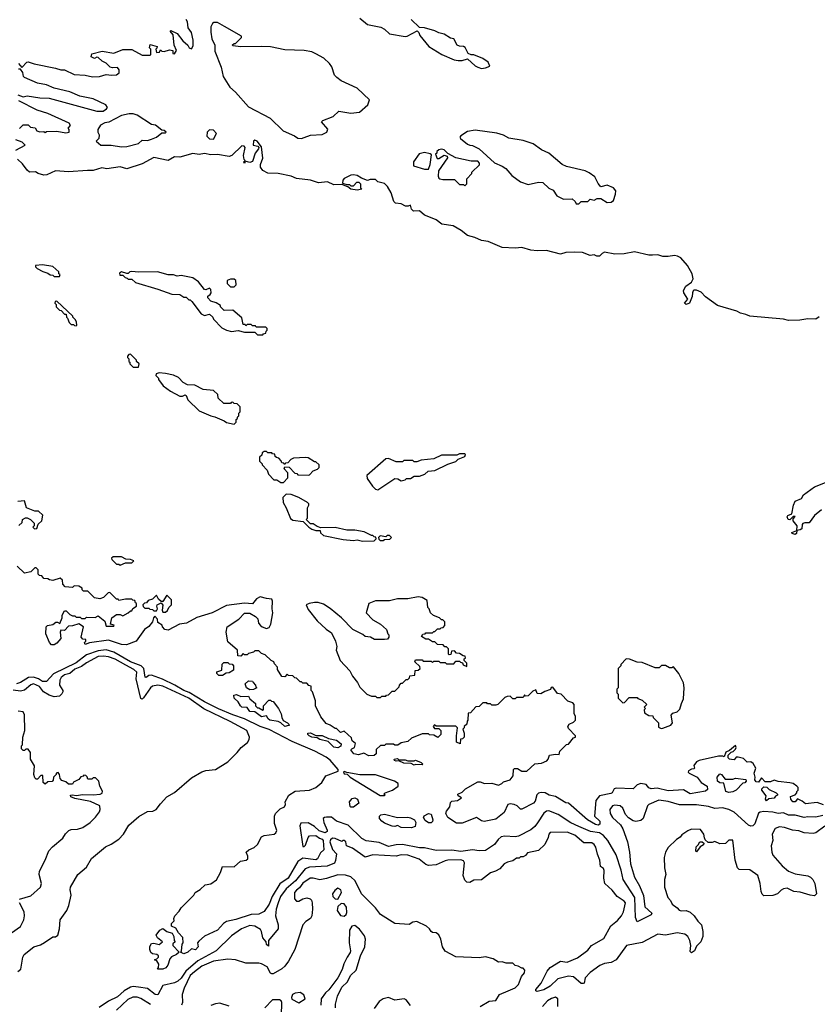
# Model space of a CAD drawing. Extents: x 2348354 to 2479840, y 460476 to 613653.
# Tile 62 of 256: x 2355249 to 2361407, y 532632 to 540233. Entities that reach past the tile are written whole.
import ezdxf

# ---------------------------------------------------------------- set-up
doc = ezdxf.new("R2010")
doc.units = 0

msp = doc.modelspace()

# ---------------------------------------------------------------- linework, layer by layer
at = {"layer": '0CON05XD'}
for points in [[(2355525, 539858), (2355565, 539845.8), (2355595, 539845.7), (2355668.3, 539808.3), (2355755, 539804.2), (2355811.2, 539791.2), (2355865, 539794.2), (2355915, 539810), (2355956.4, 539803.6), (2355995, 539807.5), (2356017.5, 539822.5), (2356016.4, 539846.4), (2356005, 539862.5), (2355965, 539860), (2355946.4, 539866.4), (2355915, 539897.5), (2355885, 539912.5), (2355855, 539940), (2355845, 539942.5), (2355825, 539933.3), (2355800, 539945), (2355805, 539970), (2355885, 539990), (2355975, 539973.3), (2356045, 540002.5), (2356115, 540002.5), (2356195, 539960), (2356255, 539960), (2356260, 539965), (2356260, 540005), (2356250, 540015), (2356255, 540040), (2356310, 540025), (2356308.3, 540011.7), (2356300, 540005), (2356305, 539980), (2356328.3, 539981.7), (2356335, 540000), (2356345, 539990), (2356365, 539987.5), (2356405, 540000), (2356430, 539995), (2356431.7, 539971.7), (2356445, 539970), (2356460, 539995), (2356442.5, 540035), (2356432.5, 540115), (2356410, 540145), (2356415, 540150), (2356465, 540126.7), (2356508.3, 540068.3), (2356546.4, 540036.4), (2356557.5, 540015), (2356575, 540007.5), (2356588.3, 540031.7), (2356588, 540075), (2356575, 540132.5), (2356550.3, 540170.3), (2356544.2, 540215), (2356534.4, 540234.4)], [(2357425, 539316.7), (2357445, 539323.3), (2357495, 539340), (2357583, 539347), (2357620, 539365), (2357627, 539387), (2357580, 539445), (2357590, 539455), (2357670, 539485), (2357713.6, 539526.4), (2357805, 539510), (2357871.7, 539518.3), (2357936.7, 539575), (2357950, 539615), (2357853.3, 539705), (2357731.7, 539761.7), (2357696.1, 539786.1), (2357680, 539805), (2357657.7, 539867.7), (2357640, 539895), (2357595.8, 539935.8), (2357535, 539970), (2357505, 539983.8), (2357445, 539994), (2357295, 540000.8), (2357185, 540022), (2357115, 540026.7), (2356955, 540023.3), (2356895, 540030), (2356891.7, 540038.3), (2356905, 540050), (2356915, 540050), (2356960, 540095), (2356960, 540105), (2356830.8, 540180.8), (2356775, 540210), (2356748.3, 540211.7), (2356737, 540203), (2356723.6, 540176.4), (2356723.9, 540136.1), (2356732.5, 540085), (2356754, 540035), (2356755, 539990), (2356803.8, 539865), (2356820, 539795), (2356871.7, 539711.7), (2356915, 539672.5), (2357015, 539560), (2357183.6, 539473.6), (2357283.9, 539373.9), (2357370, 539335), (2357395, 539317.5), (2357425, 539316.7)], [(2357873.8, 540245), (2357935, 540196.7), (2358035.8, 540175.8), (2358065, 540160), (2358105, 540123.8), (2358225, 540103.3), (2358240, 540105), (2358317, 540147), (2358330, 540135), (2358339.3, 540109.3), (2358407.5, 540025), (2358507.5, 539965), (2358603.6, 539923.6), (2358635, 539917.5), (2358665, 539917.5), (2358705, 539930), (2358765, 539877.5), (2358786.4, 539866.4), (2358815, 539856.2)], [(2358815, 539856.2), (2358845, 539861.2), (2358877.5, 539875), (2358866.7, 539905), (2358825, 539933.3), (2358755, 539962.5), (2358735, 539962.5), (2358711.7, 539971.7), (2358687.7, 540017.7), (2358675, 540026.7), (2358645, 540027.5), (2358627, 540037), (2358600, 540085), (2358575, 540090), (2358525, 540120), (2358485, 540130), (2358455, 540146), (2358375, 540170), (2358335, 540172.5), (2358270, 540235)], [(2355240, 539895), (2355265, 539862.5), (2355302.5, 539905), (2355315, 539907.5), (2355360.8, 539890.8), (2355525, 539858)], [(2355235, 539652.5), (2355275, 539637.5), (2355306.4, 539643.6), (2355405, 539628.8), (2355475, 539626.2), (2355845, 539526.7), (2355893, 539527), (2355920, 539545), (2355927.5, 539555), (2355912.5, 539575), (2355815, 539622), (2355713.2, 539643.2), (2355635, 539675.8), (2355515, 539704.2), (2355455, 539730), (2355385, 539742.5), (2355285, 539787.5), (2355277.5, 539795), (2355273.3, 539825), (2355255, 539850), (2355238.3, 539851.7)], [(2355247, 539393), (2355275, 539420), (2355315, 539420), (2355331.7, 539401.7), (2355367, 539397), (2355380, 539375), (2355405, 539367.5), (2355435, 539370), (2355445, 539362.5), (2355455, 539370), (2355535, 539372.5), (2355605, 539360), (2355630, 539365), (2355630, 539385), (2355622.5, 539395), (2355640, 539415), (2355630, 539435), (2355465, 539508.8), (2355384.1, 539534.1), (2355242.5, 539605)], [(2356035, 539251.2), (2356075, 539253.8), (2356165, 539276.7), (2356195, 539302.5), (2356235, 539300), (2356265, 539310), (2356303.6, 539326.4), (2356345, 539360), (2356375, 539360), (2356380, 539365), (2356365, 539377.5), (2356345, 539380), (2356298.3, 539418.3), (2356265, 539422.5), (2356155, 539496.7), (2356125.9, 539505.9), (2356095, 539506), (2356035, 539492.5), (2355937.7, 539442.3), (2355905, 539437.5), (2355872.3, 539417.7), (2355852.5, 539385), (2355852.5, 539365), (2355862.5, 539345), (2355860, 539315), (2355840, 539295), (2355875, 539263.8), (2355955, 539264), (2356035, 539251.2)], [(2356745, 539310), (2356767.5, 539355), (2356745, 539380), (2356715, 539383.3), (2356696.7, 539365), (2356694.1, 539334.1), (2356715, 539313.3), (2356745, 539310)], [(2359565, 538810), (2359585, 538830), (2359635, 538830), (2359653, 538847), (2359685, 538840), (2359707, 538853), (2359735, 538852.5), (2359785, 538822.5), (2359815, 538823.3), (2359833.6, 538836.4), (2359850, 538885), (2359851.7, 538911.7), (2359832.5, 538935), (2359783.6, 538956.4), (2359735, 538942.5), (2359715, 538967.5), (2359688.8, 539018.8), (2359645, 539050.8), (2359615, 539065.6), (2359469.5, 539099.5), (2359437.5, 539115), (2359335, 539202.5), (2359278.2, 539228.2), (2359213.3, 539275), (2359135, 539300.8), (2359025, 539318.8), (2358985, 539341.2), (2358933.9, 539356.1), (2358765, 539380), (2358705, 539368.6), (2358655, 539336.7), (2358647.5, 539325), (2358652.5, 539315), (2358705, 539272.9), (2358725, 539263.1), (2358745, 539260.8), (2358795, 539236.2), (2358915, 539128), (2358975, 539102), (2359002.7, 539082.7), (2359049.1, 539029.1), (2359115, 538980), (2359175, 538960), (2359255, 538977.5), (2359287, 538977), (2359335, 538932.5), (2359366.4, 538916.4), (2359395, 538873.3), (2359448.3, 538848.3), (2359515, 538850), (2359538.3, 538828.3), (2359545, 538810), (2359565, 538810)], [(2355217.5, 539225), (2355290, 539265), (2355267, 539287), (2355220, 539305)], [(2361421.7, 537938.3), (2361395, 537921.4), (2361335, 537924.1), (2361273.3, 537913.3), (2361185, 537910), (2361145, 537920), (2360885, 537944), (2360855, 537958), (2360815, 537965.8), (2360785, 537981.9), (2360636.6, 538026.6), (2360543.7, 538093.7), (2360509.2, 538129.2), (2360474.4, 538145.6), (2360455, 538145.7), (2360449.5, 538140.5), (2360442.5, 538125), (2360441.2, 538095), (2360419.2, 538045), (2360393.3, 538035), (2360382, 538045), (2360407.5, 538075), (2360375.8, 538125), (2360375, 538142.5), (2360392.2, 538175), (2360435, 538205.5), (2360448.1, 538231.9), (2360441.9, 538271.9), (2360404.7, 538335), (2360352.1, 538395), (2360328.2, 538408.1), (2360305, 538411.3), (2360255, 538403.5), (2360215, 538405.8), (2360175, 538417.1), (2360135, 538413.9), (2360105, 538414.2), (2359995, 538440), (2359914.6, 538425.4), (2359845, 538423.1), (2359765, 538437.5), (2359745, 538427.5), (2359725, 538407.5), (2359705, 538407.5), (2359685, 538416.7), (2359652.7, 538412.7), (2359595, 538434.3), (2359531.7, 538438.3), (2359465, 538435.7), (2359425, 538421.9), (2359315, 538450.5), (2359245, 538447.3), (2359195, 538452.5), (2359125, 538473.1), (2359075, 538468.1), (2358975, 538474.5), (2358865, 538520.6), (2358815, 538528.6), (2358762.3, 538552.3), (2358705, 538565.8), (2358656.7, 538605), (2358595, 538640), (2358506.7, 538655), (2358465, 538688.6), (2358395, 538715.8), (2358375, 538724.2), (2358335, 538756.7), (2358290, 538755), (2358275, 538770), (2358265, 538800), (2358247.5, 538792.5), (2358227, 538793), (2358195, 538810), (2358150, 538815), (2358138.3, 538828.3), (2358116.7, 538895), (2358087.5, 538945), (2358065, 538967.5), (2358015, 538980), (2357995, 539000), (2357955, 539000), (2357935, 538992.5), (2357888.3, 539008.3), (2357855, 539030), (2357825, 539036.2), (2357805, 539033.3), (2357755, 539007.5), (2357742.5, 538995), (2357741.7, 538971.7), (2357775, 538960), (2357795, 538960), (2357805, 538950), (2357825, 538950), (2357851.7, 538978.3), (2357868.3, 538978.3), (2357880, 538965), (2357880, 538935), (2357890, 538925), (2357855, 538917.5), (2357805, 538923.8), (2357782.5, 538942.5), (2357735, 538960), (2357675, 538958), (2357625, 538981.2), (2357555, 538972.5), (2357495, 538993.6), (2357387, 539007), (2357343.6, 539023.6), (2357245, 539045.5), (2357165, 539047.9), (2357125, 539068.5), (2357108.9, 539095), (2357107.3, 539115), (2357125.3, 539164.7), (2357115, 539250), (2357082.5, 539295), (2357065, 539303.3), (2357053.8, 539295), (2357052.5, 539265), (2357086.7, 539256.7), (2357093.8, 539245), (2357092, 539235), (2357067.4, 539202.6), (2357045, 539137.5), (2357025, 539131.4), (2356990, 539140), (2356985, 539122.5), (2356980, 539135), (2356990, 539145), (2356983, 539153), (2356976.2, 539185), (2356990, 539245), (2356982.5, 539255), (2356965, 539259.2), (2356885.7, 539185), (2356865, 539177.1), (2356775, 539191.4), (2356725, 539190), (2356675, 539200.5), (2356635, 539192.3), (2356585, 539199.5), (2356485, 539171.1), (2356445, 539173.8), (2356395, 539144.5), (2356285, 539167.5), (2356195, 539120.5), (2356075, 539081.4), (2356025, 539096.2), (2355920.9, 539080.9), (2355881.7, 539088.3), (2355815, 539068.9), (2355771.9, 539068.1), (2355625, 539057.1), (2355525, 539066.7), (2355457.5, 539035), (2355435, 539031.2), (2355390, 539045), (2355369.3, 539059.3), (2355325, 539056.7), (2355305, 539071.2), (2355269.4, 539119.4), (2355232.5, 539155)], [(2358685, 538950), (2358700, 538965), (2358700, 539005), (2358740, 539045), (2358740, 539055), (2358798.3, 539111.7), (2358800, 539125), (2358785, 539140), (2358735, 539140), (2358615, 539166.7), (2358555, 539200), (2358525, 539226.7), (2358505, 539232.5), (2358485, 539227.5), (2358470, 539215), (2358468.3, 539201.7), (2358460, 539195), (2358471.7, 539161.7), (2358485, 539160), (2358525, 539187.5), (2358548.3, 539178.3), (2358552.5, 539165), (2358483, 539067), (2358480, 539025), (2358485, 539010), (2358493, 539003), (2358515, 539000), (2358605, 539000), (2358645, 538960), (2358675, 538960), (2358685, 538950)], [(2358405, 539080), (2358417.5, 539115), (2358428.3, 539188.3), (2358417, 539197), (2358375, 539206.2), (2358331.7, 539198.3), (2358290, 539135), (2358290, 539105), (2358375, 539080), (2358405, 539080)], [(2355555, 538250), (2355560, 538265), (2355551.7, 538271.7), (2355550, 538285), (2355505, 538326.7), (2355425, 538340), (2355370, 538335), (2355370, 538325), (2355383, 538313), (2355428.3, 538288.3), (2355467, 538277), (2355483, 538263), (2355505, 538260), (2355515, 538250), (2355555, 538250)], [(2357125, 537800), (2357131.7, 537808.3), (2357148.3, 537811.7), (2357151.7, 537828.3), (2357160, 537835), (2357158.3, 537848.3), (2357148.3, 537858.3), (2357075, 537860), (2357068.3, 537868.3), (2357045, 537870), (2357035, 537880), (2357005, 537880), (2356995, 537870), (2356988.3, 537878.3), (2356975, 537880), (2356965, 537930), (2356895, 537990), (2356828.3, 537988.3), (2356800, 538015), (2356800, 538025), (2356765, 538046.7), (2356725, 538060), (2356700, 538085), (2356701.7, 538098.3), (2356719.3, 538110.7), (2356727.5, 538125), (2356725, 538150), (2356715, 538160), (2356685, 538147.5), (2356675, 538150), (2356628.3, 538208.3), (2356585, 538240), (2356495, 538256.7), (2356465, 538252.5), (2356435, 538262.5), (2356395, 538263.3), (2356313.6, 538286.4), (2356165, 538283.3), (2356115, 538288.8), (2356100, 538285), (2356087, 538273), (2356075, 538272.5), (2356035, 538286.7), (2356020, 538275), (2356021.7, 538261.7), (2356045, 538260), (2356061.7, 538241.7), (2356078.3, 538238.3), (2356085, 538230), (2356115, 538230), (2356143, 538203), (2356315, 538152.5), (2356423, 538113), (2356485, 538110), (2356515, 538090), (2356535, 538090), (2356555, 538070), (2356565, 538070), (2356578.3, 538058.3), (2356650.7, 537960.7), (2356675, 537950), (2356715, 537960), (2356740, 537935), (2356745, 537920), (2356810, 537855), (2356846.4, 537836.4), (2356885, 537826.7), (2356935, 537832.5), (2356985, 537820), (2357065, 537820), (2357085, 537800), (2357125, 537800)], [(2356905, 538170), (2356920, 538185), (2356918.3, 538218.3), (2356905, 538230), (2356875, 538230), (2356851.7, 538218.3), (2356850, 538195), (2356875, 538170), (2356905, 538170)], [(2355685, 537870), (2355690, 537875), (2355687, 537897), (2355680, 537915), (2355660, 537935), (2355660, 537945), (2355535, 538060), (2355521.7, 538058.3), (2355520, 538045), (2355530, 538035), (2355530, 538015), (2355555, 537990), (2355568.3, 537988.3), (2355595, 537960), (2355608.3, 537958.3), (2355610, 537935), (2355618.3, 537928.3), (2355630, 537895), (2355645, 537880), (2355665, 537880), (2355671.7, 537871.7), (2355685, 537870)], [(2356165, 537550), (2356170, 537575), (2356150, 537595), (2356150, 537605), (2356105, 537650), (2356091.7, 537648.3), (2356080, 537635), (2356080, 537625), (2356090, 537615), (2356090, 537595), (2356098.3, 537588.3), (2356100, 537575), (2356125, 537550), (2356165, 537550)], [(2356905, 537110), (2356920, 537125), (2356920, 537145), (2356928.3, 537151.7), (2356931.7, 537168.3), (2356940, 537175), (2356940, 537195), (2356950, 537205), (2356950, 537245), (2356928.3, 537268.3), (2356905, 537270), (2356895, 537280), (2356881.7, 537278.3), (2356875, 537270), (2356825, 537270), (2356781.7, 537311.7), (2356778.3, 537338.3), (2356745, 537370), (2356665, 537377.5), (2356601.7, 537411.7), (2356543, 537413), (2356510.7, 537430.7), (2356475, 537470), (2356435, 537487.5), (2356375, 537502.5), (2356325, 537507.5), (2356301.7, 537498.3), (2356300, 537485), (2356320, 537465), (2356320, 537455), (2356357, 537407), (2356413.9, 537363.9), (2356485, 537327.5), (2356505, 537327.5), (2356525, 537336.7), (2356535, 537332.5), (2356547, 537297), (2356633.9, 537213.9), (2356723.6, 537173.6), (2356755, 537167.5), (2356827, 537137), (2356845, 537122.5), (2356905, 537110)], [(2357285, 536660), (2357320, 536695), (2357320, 536735), (2357290, 536765), (2357295, 536780), (2357328.3, 536778.3), (2357371.7, 536731.7), (2357388.3, 536728.3), (2357395, 536720), (2357475, 536717.5), (2357485, 536720), (2357515, 536750), (2357548.3, 536761.7), (2357560, 536775), (2357560, 536795), (2357535, 536820), (2357525, 536820), (2357475, 536850), (2357455, 536852.5), (2357363, 536847), (2357341.7, 536838.3), (2357318.3, 536811.7), (2357301.7, 536808.3), (2357295, 536800), (2357288.3, 536808.3), (2357271.7, 536811.7), (2357268.3, 536828.3), (2357248.3, 536848.3), (2357231.7, 536851.7), (2357221.7, 536861.7), (2357218.3, 536878.3), (2357201.7, 536881.7), (2357195, 536890), (2357165, 536890), (2357155, 536900), (2357135, 536900), (2357121.7, 536888.3), (2357118.3, 536871.7), (2357100, 536855), (2357100, 536825), (2357120, 536805), (2357120, 536795), (2357160, 536755), (2357170, 536725), (2357211.7, 536681.7), (2357235, 536680), (2357265, 536660), (2357285, 536660)], [(2358015, 536603.3), (2358145, 536690), (2358167, 536687), (2358195, 536672.5), (2358225, 536680), (2358235, 536690), (2358265, 536690), (2358295, 536710), (2358335, 536710), (2358377, 536723), (2358403, 536747), (2358455, 536752.5), (2358555, 536802.5), (2358617, 536823), (2358635, 536840), (2358685, 536860), (2358690, 536875), (2358685, 536880), (2358645, 536880), (2358625, 536870), (2358505, 536870), (2358447, 536843), (2358348.3, 536831.7), (2358315, 536820), (2358295, 536820), (2358285, 536830), (2358215, 536830), (2358205, 536820), (2358155, 536820), (2358096.4, 536846.4), (2358075, 536842.5), (2357930, 536715), (2357931.7, 536691.7), (2357971.7, 536631.7), (2357995, 536607.5), (2358015, 536603.3)], [(2361440, 536450), (2361384.5, 536405.5), (2361345, 536349.2), (2361310.5, 536349.5), (2361296, 536344), (2361290, 536335), (2361288.3, 536301.7), (2361275, 536293.3), (2361250, 536290), (2361246.7, 536265), (2361235, 536257.5), (2361212.5, 536265), (2361210, 536275), (2361250, 536290), (2361252.5, 536325), (2361220, 536365), (2361221.7, 536378.3), (2361237, 536397), (2361221.7, 536398.3), (2361195, 536372.5), (2361182.5, 536375), (2361173.3, 536395), (2361180, 536405), (2361211.7, 536418.3), (2361222.5, 536485), (2361235, 536516), (2361284, 536536), (2361300, 536565), (2361385, 536625.8), (2361483.3, 536665)], [(2357895, 536207.5), (2357985, 536210), (2358000, 536225), (2357998.3, 536238.3), (2357985, 536240), (2357975, 536250), (2357965, 536250), (2357909.3, 536279.3), (2357835, 536292.5), (2357775, 536292.5), (2357685, 536312.5), (2357575, 536310), (2357545, 536320), (2357515, 536340), (2357495, 536340), (2357460, 536375), (2357470, 536385), (2357470, 536465), (2357480, 536485), (2357480, 536495), (2357470, 536505), (2357403.3, 536543.3), (2357345, 536567.5), (2357305, 536570), (2357280, 536545), (2357282.5, 536505), (2357306.7, 536465), (2357340.7, 536380.7), (2357358.3, 536368.3), (2357438.3, 536358.3), (2357480, 536315), (2357505, 536300), (2357535, 536290), (2357568.3, 536288.3), (2357571.7, 536271.7), (2357595, 536250), (2357745, 536220), (2357825, 536213.3), (2357855, 536217.5), (2357895, 536207.5)], [(2355241.7, 536328.3), (2355268.3, 536351.7), (2355270, 536375), (2355293, 536387), (2355307, 536387), (2355333, 536373), (2355360, 536345), (2355360, 536325), (2355350, 536315), (2355363, 536303), (2355380, 536305), (2355391.7, 536338.3), (2355420, 536365), (2355427, 536407), (2355395, 536437.5), (2355365, 536437.5), (2355300, 536465), (2355285, 536517.5), (2355235, 536512.5)], [(2358055, 536212.5), (2358065, 536220), (2358107, 536223), (2358120, 536235), (2358105, 536250), (2358085, 536250), (2358075, 536240), (2358033, 536247), (2358020, 536235), (2358021.7, 536221.7), (2358033, 536213), (2358055, 536212.5)], [(2356025, 536022.5), (2356065, 536040), (2356115, 536040), (2356130, 536055), (2356105, 536066.7), (2356068.3, 536068.3), (2356035, 536085.7), (2355970, 536085), (2355957.5, 536075), (2355960, 536065), (2355995, 536030), (2356015, 536030), (2356025, 536022.5)], [(2355657, 535553), (2355625, 535550), (2355595, 535517.5), (2355565, 535520), (2355560, 535505), (2355566.2, 535455), (2355535, 535420), (2355515, 535407.5), (2355495, 535407.5), (2355477.5, 535425), (2355450.7, 535490.7), (2355452.5, 535545), (2355463, 535557), (2355505, 535562.5), (2355528.3, 535581.7), (2355541.7, 535581.7), (2355558.3, 535571.7), (2355577.5, 535615), (2355577.5, 535635), (2355595, 535670), (2355608.3, 535668.3), (2355635, 535640), (2355655, 535630), (2355675, 535630), (2355685, 535620), (2355715, 535620), (2355725, 535610), (2355755, 535610), (2355765, 535620), (2355831.7, 535618.3), (2355855, 535630), (2355905, 535590), (2355915, 535550), (2355975, 535550), (2355978.3, 535558.3), (2355950, 535565), (2355960, 535615), (2355995, 535640), (2356025, 535640), (2356045, 535630), (2356087, 535653), (2356105, 535670), (2356115, 535670), (2356121.7, 535688.3), (2356150, 535705), (2356150, 535725), (2356141.7, 535731.7), (2356138.3, 535748.3), (2356121.7, 535751.7), (2356115, 535760), (2356065, 535760), (2356015, 535750), (2356008.3, 535758.3), (2355995, 535760), (2355945, 535810), (2355931.7, 535808.3), (2355895, 535772.5), (2355867, 535763), (2355825, 535770), (2355775, 535820), (2355741.7, 535821.7), (2355731.7, 535831.7), (2355730, 535845), (2355705, 535860), (2355668.3, 535861.7), (2355655, 535850), (2355600, 535855), (2355582.5, 535875), (2355580, 535905), (2355561.7, 535921.7), (2355505, 535902.5), (2355478.3, 535908.3), (2355467, 535917), (2355435, 535920), (2355418.3, 535938.3), (2355401.7, 535941.7), (2355391.7, 535951.7), (2355390, 535985), (2355375, 536000), (2355365, 536000), (2355335, 535970), (2355285, 535960), (2355230, 536015)], [(2361455, 534171.9), (2361405, 534190.6), (2361315, 534179.2), (2361290.5, 534200.5), (2361255, 534217.5), (2361235.5, 534194.5), (2361217.5, 534195), (2361202.5, 534215), (2361200, 534235), (2361235, 534250), (2361250, 534265), (2361250, 534275), (2361260, 534285), (2361260, 534305), (2361250, 534315), (2361220, 534335), (2361195, 534342.5), (2361105, 534352.5), (2361075, 534362.5), (2361045, 534350), (2361005, 534350), (2360975, 534380), (2360952.5, 534347.5), (2360935, 534348.8), (2360924.2, 534365), (2360926.2, 534385), (2360918.6, 534415), (2360933.3, 534455), (2360911.7, 534491.7), (2360895, 534502.5), (2360865, 534500), (2360838.3, 534528.3), (2360795, 534540), (2360781.7, 534538.3), (2360765, 534520), (2360745, 534522.5), (2360730, 534525), (2360720, 534535), (2360720, 534555), (2360741.7, 534578.3), (2360757, 534583), (2360775, 534600), (2360780, 534615), (2360775, 534630), (2360728.3, 534591.7), (2360700.7, 534579.3), (2360688.3, 534541.7), (2360677.5, 534547.5), (2360645, 534546.2), (2360495, 534513.3), (2360475, 534503.3), (2360453.3, 534475), (2360460, 534455), (2360455, 534450), (2360435, 534447.5), (2360412.5, 534435), (2360410, 534425), (2360417, 534417), (2360480, 534385), (2360510, 534345), (2360556.7, 534315), (2360559.3, 534290.7), (2360545, 534277.5), (2360425, 534256.7), (2360373.6, 534286.4), (2360255, 534280), (2360170.7, 534300.7), (2360125, 534293.8), (2360105, 534303.3), (2360085, 534327.5), (2360045, 534336), (2360015, 534326.2), (2359985, 534296.2), (2359855, 534301.2), (2359837.5, 534295), (2359823.3, 534265), (2359811.7, 534258.3), (2359725, 534240), (2359696, 534205), (2359685.7, 534085), (2359726.9, 534045), (2359728.9, 534021.1), (2359715, 534014.6), (2359695, 534020), (2359633.8, 534055), (2359485, 534183.3), (2359465, 534186.7), (2359385, 534235.6), (2359335.6, 534245.6), (2359305, 534264.2), (2359275, 534266), (2359255, 534262), (2359241.1, 534248.9), (2359229.4, 534200.6), (2359215.8, 534185), (2359125, 534137.5), (2359115, 534137.5), (2359088.8, 534165), (2359066.7, 534175), (2359035, 534180), (2359016.7, 534175), (2358988.2, 534111.8), (2358925, 534060), (2358835, 534043.8), (2358815, 534048.8), (2358775, 534072.5), (2358665, 534028.8), (2358620.5, 534030.5), (2358555, 534073.8), (2358540, 534105), (2358545, 534122.5), (2358570, 534155), (2358575, 534190), (2358585, 534200), (2358630, 534205), (2358660, 534225), (2358635, 534240), (2358632.5, 534255), (2358665, 534270), (2358690, 534295), (2358785, 534350), (2358805, 534350), (2358836.4, 534336.4), (2358895, 534338.6), (2358946.1, 534323.9), (2358970, 534335), (2358985, 534350), (2359036.1, 534363.9), (2359060, 534395), (2359062.5, 534445), (2359068.3, 534451.7), (2359091.7, 534451.7), (2359125, 534432.5), (2359165, 534432.5), (2359225, 534487.5), (2359277, 534493), (2359318.3, 534511.7), (2359330, 534525), (2359340, 534555), (2359385, 534562.5), (2359415, 534560), (2359420, 534585), (2359471.7, 534638.3), (2359485, 534640), (2359525, 534690), (2359540, 534695), (2359540, 534705), (2359485, 534760), (2359480, 534775), (2359490, 534795), (2359525, 534810), (2359540, 534825), (2359540, 534855), (2359530, 534875), (2359530, 534945), (2359518.3, 534958.3), (2359481.7, 534971.7), (2359430, 535025), (2359401.7, 535031.7), (2359365, 535080), (2359351.7, 535078.3), (2359348.3, 535061.7), (2359303, 535047), (2359271.7, 535028.3), (2359245, 535030), (2359235, 535060), (2359210.7, 535049.3), (2359175, 535013.3), (2359155, 535010), (2359145, 535020), (2359135, 535000), (2359085, 535000), (2359075, 534990), (2359055, 534990), (2359035, 535010), (2359013, 535007), (2358995, 535000), (2358940, 534945), (2358925, 534940), (2358895, 534940), (2358885, 534950), (2358861.7, 534951.7), (2358855, 534960), (2358825, 534960), (2358795, 534930), (2358771.7, 534928.3), (2358728.3, 534881.7), (2358711.7, 534878.3), (2358710, 534825), (2358703, 534817), (2358700, 534795), (2358680, 534775), (2358680, 534765), (2358670, 534755), (2358680, 534725), (2358680, 534695), (2358668.3, 534681.7), (2358651.7, 534678.3), (2358648.3, 534641.7), (2358620, 534655), (2358620, 534705), (2358630, 534765), (2358615, 534780), (2358465, 534780), (2358451.7, 534788.3), (2358440, 534775), (2358451.7, 534761.7), (2358485, 534760), (2358500, 534745), (2358500, 534715), (2358478.3, 534691.7), (2358445, 534710), (2358413, 534713), (2358405, 534720), (2358355, 534720), (2358273, 534687), (2358245, 534660), (2358195, 534650), (2358167, 534633), (2358145, 534632.5), (2358135, 534640), (2358075, 534640), (2358065, 534630), (2358035, 534630), (2358001.7, 534598.3), (2358000, 534565), (2357986.7, 534553.3), (2357945, 534550), (2357905, 534570), (2357865, 534556.5), (2357829.2, 534565), (2357806.2, 534595), (2357812.5, 534605), (2357833.3, 534615), (2357842.5, 534645), (2357816.2, 534665), (2357809.5, 534689.5), (2357755, 534740), (2357725, 534730), (2357695, 534760), (2357685, 534760), (2357647, 534787), (2357615, 534800), (2357575, 534850), (2357532.5, 534935), (2357532.5, 534975), (2357510, 535045), (2357500, 535055), (2357498.3, 535088.3), (2357481.7, 535091.7), (2357465, 535110), (2357435, 535110), (2357425, 535120), (2357415, 535120), (2357385, 535150), (2357371.7, 535151.7), (2357357, 535167), (2357325, 535170), (2357315, 535180), (2357295, 535160), (2357271.7, 535161.7), (2357240, 535215), (2357240, 535235), (2357215, 535260), (2357210, 535275), (2357190, 535285), (2357145, 535330), (2357115, 535340), (2357095, 535360), (2357065, 535360), (2357055, 535350), (2357015, 535340), (2357005, 535330), (2356985, 535330), (2356975, 535340), (2356955, 535320), (2356931.7, 535321.7), (2356930, 535365), (2356855, 535430), (2356842.5, 535505), (2356850, 535545), (2356940, 535605), (2356985, 535650), (2357025, 535650), (2357070, 535625), (2357087, 535607), (2357092.5, 535575), (2357107, 535557), (2357120, 535545), (2357153, 535533), (2357175, 535540), (2357187.5, 535565), (2357202.5, 535655), (2357197.5, 535685), (2357200, 535745), (2357195, 535760), (2357155, 535763.3), (2357105, 535776.7), (2357077, 535763), (2357047, 535723), (2356985, 535727.5), (2356845, 535710), (2356735, 535652.5), (2356615, 535617.5), (2356537, 535573), (2356483.6, 535566.4), (2356395, 535520), (2356370, 535525), (2356350, 535545), (2356348.3, 535558.3), (2356315, 535580), (2356312.5, 535605), (2356293, 535627), (2356282.5, 535615), (2356273.3, 535585), (2356245, 535547.5), (2356213.3, 535525), (2356147.5, 535435), (2356073.6, 535406.4), (2356035, 535408.8), (2355935, 535443.8), (2355788, 535422), (2355755, 535410), (2355750, 535425), (2355760, 535435), (2355758.3, 535448.3), (2355735, 535450), (2355722.5, 535465), (2355740, 535545), (2355705, 535570), (2355657, 535553)], [(2356375, 535660), (2356389.3, 535670.7), (2356400, 535695), (2356420, 535715), (2356420, 535755), (2356385, 535790), (2356355, 535740), (2356341.7, 535741.7), (2356320.5, 535760.5), (2356305, 535790), (2356275, 535760), (2356241.7, 535748.3), (2356228.3, 535731.7), (2356211.7, 535728.3), (2356200, 535715), (2356201.7, 535701.7), (2356215, 535690), (2356245, 535690), (2356253, 535683), (2356275, 535680), (2356285, 535670), (2356305, 535670), (2356312.5, 535685), (2356306.7, 535705), (2356310, 535715), (2356341.7, 535731.7), (2356353, 535713), (2356347.5, 535675), (2356355, 535660), (2356375, 535660)], [(2358035, 535000), (2358045, 535010), (2358075, 535010), (2358081.7, 535018.3), (2358095, 535020), (2358125, 535050), (2358145, 535050), (2358178.3, 535081.7), (2358180, 535095), (2358195, 535110), (2358205, 535110), (2358231.7, 535138.3), (2358245, 535140), (2358258.3, 535151.7), (2358261.7, 535168.3), (2358298.3, 535171.7), (2358301.7, 535208.3), (2358325, 535210), (2358340, 535225), (2358338.3, 535238.3), (2358300, 535275), (2358305, 535290), (2358355, 535290), (2358365, 535280), (2358425, 535280), (2358435, 535270), (2358445, 535280), (2358485, 535280), (2358495, 535270), (2358535, 535270), (2358545, 535260), (2358600, 535260), (2358615, 535280), (2358645, 535280), (2358651.7, 535271.7), (2358668.3, 535268.3), (2358671.7, 535251.7), (2358700, 535240), (2358700, 535265), (2358680, 535285), (2358681.7, 535298.3), (2358690, 535305), (2358688.3, 535318.3), (2358671.7, 535321.7), (2358645, 535340), (2358621.7, 535341.7), (2358605, 535360), (2358581.7, 535358.3), (2358578.3, 535331.7), (2358565, 535330), (2358560, 535335), (2358560, 535375), (2358545, 535390), (2358531.7, 535391.7), (2358517, 535407), (2358475, 535410), (2358455, 535430), (2358435, 535430), (2358405, 535450), (2358385, 535450), (2358351.7, 535471.7), (2358361.7, 535488.3), (2358378.3, 535491.7), (2358385, 535500), (2358435, 535500), (2358445, 535510), (2358455, 535510), (2358475, 535530), (2358495, 535530), (2358501.7, 535538.3), (2358518.3, 535541.7), (2358530, 535555), (2358530, 535585), (2358515, 535600), (2358505, 535600), (2358490, 535615), (2358443, 535633), (2358420, 535655), (2358410, 535685), (2358400, 535695), (2358395, 535750), (2358355, 535772.5), (2358325, 535777.5), (2358245, 535762.5), (2358165, 535762.5), (2358105, 535747.5), (2357997, 535747), (2357943.6, 535726.4), (2357923, 535653), (2357975, 535600), (2358035, 535567.5), (2358080, 535525), (2358091.7, 535491.7), (2358100, 535485), (2358100, 535465), (2358088.3, 535451.7), (2358065, 535447.5), (2357988.3, 535448.3), (2357957, 535467), (2357915, 535470), (2357897, 535487), (2357820, 535525), (2357732.5, 535615), (2357646.1, 535686.1), (2357595, 535720), (2357553, 535733), (2357525, 535733.3), (2357483, 535727), (2357460, 535715), (2357475, 535680), (2357545, 535592.5), (2357615, 535527.5), (2357655, 535500), (2357687.5, 535435), (2357697.5, 535395), (2357692.5, 535365), (2357722.5, 535285), (2357797.5, 535205), (2357817.5, 535165), (2357857.5, 535115), (2357875, 535080), (2357930, 535025), (2357965, 535010), (2357995, 535010), (2358005, 535000), (2358035, 535000)], [(2357617.1, 534077.1), (2357602.5, 534075), (2357591.2, 534065), (2357595.6, 534035), (2357623.3, 533975), (2357621.5, 533965), (2357608, 533955), (2357560.4, 533970.4), (2357525.4, 534005), (2357475, 534033.7), (2357420, 534030), (2357410.7, 534009.3), (2357435, 533850), (2357445, 533850), (2357455, 533860), (2357475, 533920), (2357485, 533932.5), (2357535, 533935.8), (2357563.6, 533913.6), (2357585, 533905.5), (2357591.8, 533895), (2357595.7, 533825), (2357570.2, 533799.8), (2357547.1, 533755), (2357535, 533747.1), (2357435, 533760), (2357396.6, 533733.4), (2357322, 533605), (2357258, 533562), (2357197.8, 533465), (2357175.6, 533405), (2357135, 533347.5), (2357095, 533326.7), (2357035, 533324), (2356917.5, 533287.5), (2356845, 533270), (2356822.5, 533255), (2356776.1, 533203.9), (2356675, 533157.5), (2356630.7, 533119.3), (2356622.5, 533105), (2356626.7, 533075), (2356605, 533052.5), (2356575, 533060), (2356547, 533033), (2356515, 533022.5), (2356490, 533035), (2356497.5, 533042.5), (2356502.5, 533095), (2356510, 533105), (2356507, 533147), (2356473.9, 533183.9), (2356455, 533220), (2356420, 533235), (2356420, 533255), (2356440, 533275), (2356437.5, 533295), (2356446.7, 533315), (2356480.3, 533349.7), (2356495, 533376.2), (2356593.3, 533475), (2356604.1, 533495.9), (2356641.7, 533518.3), (2356680, 533555), (2356725, 533562.9), (2356768, 533592), (2356799.6, 533650.4), (2356815, 533696.2), (2356905, 533694), (2356954.3, 533735.7), (2356997.5, 533745), (2357010, 533755), (2357010, 533775), (2356997.5, 533805), (2357018.8, 533825), (2357058.3, 533841.7), (2357085.9, 533864.1), (2357116, 533925), (2357135, 533935.8), (2357212.5, 533945), (2357226, 533955), (2357233.3, 533973.3), (2357217, 534027), (2357216.7, 534085), (2357223.3, 534105), (2357258.8, 534141.2), (2357293.3, 534155), (2357300, 534175), (2357297.5, 534195), (2357327.5, 534245), (2357375, 534277.5), (2357485, 534286), (2357535.7, 534304.3), (2357582.5, 534345), (2357613.6, 534396.4), (2357708.3, 534431.7), (2357707.5, 534445), (2357645.8, 534515.8), (2357615, 534538.8), (2357526.7, 534585), (2357351.1, 534661.1), (2357175, 534753.3), (2357105, 534776.1), (2356985, 534836.5), (2356895, 534865.9), (2356783.4, 534913.4), (2356675, 534966.2), (2356557.8, 535037.8), (2356515, 535053.6), (2356445.6, 535095), (2356350.6, 535140.6), (2356265, 535172.8), (2356245, 535170), (2356225, 535154.2), (2356217.3, 535157.3), (2356206, 535225), (2356187.1, 535245), (2356105, 535274.8), (2355975, 535348.9), (2355915, 535367.6), (2355855, 535361.4), (2355765, 535330.3), (2355685, 535267.5), (2355508.3, 535181.7), (2355455, 535124.4), (2355425, 535124.6), (2355393.9, 535143.9), (2355355, 535156.6), (2355315.3, 535154.7), (2355254.6, 535115.4), (2355225, 535104.6)], [(2355234.1, 532885.9), (2355256.1, 532903.9), (2355273.8, 532995), (2355283.3, 533015), (2355357.5, 533075), (2355408.8, 533091.2), (2355440.8, 533109.2), (2355505, 533152.5), (2355525, 533153.3), (2355543.3, 533165), (2355556.7, 533215), (2355561.4, 533285), (2355612, 533355), (2355628.8, 533395), (2355646, 533475), (2355638, 533515), (2355642, 533535), (2355697.5, 533635), (2355765, 533690), (2355802.3, 533757.7), (2355911.7, 533848.3), (2355955, 533867.5), (2356015, 533907.5), (2356050, 533945), (2356090, 534015), (2356169.5, 534080.5), (2356235, 534118.8), (2356276.1, 534123.9), (2356302.5, 534135), (2356335, 534180), (2356385, 534232.5), (2356445, 534267.5), (2356575, 534380), (2356653.9, 534426.1), (2356685, 534437.5), (2356760, 534445), (2356855.9, 534504.1), (2356927.5, 534575), (2356957.5, 534615), (2357006.4, 534653.6), (2357020, 534675), (2357022.5, 534695), (2357002.5, 534745), (2356874.3, 534815), (2356671.4, 534911.4), (2356553.5, 534995), (2356355, 535087.7), (2356315, 535095.8), (2356275, 535087.9), (2356259.6, 535075), (2356205, 534997.5), (2356195, 534988), (2356185, 534991.2), (2356148.2, 535145), (2356152.1, 535195), (2356129.6, 535215), (2356068.9, 535248.9), (2355985.6, 535295), (2355934.3, 535314.3), (2355895, 535319.2), (2355855, 535315.8), (2355765, 535268.8), (2355725, 535238.6), (2355675, 535219.1), (2355635, 535186.5), (2355594.5, 535175), (2355570, 535155), (2355558.9, 535135), (2355555.7, 535095), (2355580.6, 535055), (2355580.6, 535045), (2355575, 535028.8), (2355555, 535010), (2355515, 535005.7), (2355475, 535016.9), (2355433.5, 535043.5), (2355400.8, 535085), (2355355, 535105.3), (2355335, 535099.2), (2355285, 535056), (2355255, 535050), (2355197.7, 535057.7)], [(2356815, 535170), (2356785, 535170), (2356770, 535185), (2356771.7, 535198.3), (2356808.3, 535211.7), (2356811.7, 535258.3), (2356825, 535270), (2356855, 535270), (2356865, 535260), (2356888.3, 535258.3), (2356900, 535245), (2356898.3, 535211.7), (2356865, 535190), (2356841.7, 535188.3), (2356815, 535170)], [(2360200.7, 534760.7), (2360215, 534763.3), (2360275, 534787.5), (2360290, 534805), (2360280, 534865), (2360291.7, 534878.3), (2360325, 534890), (2360345, 534910), (2360357.5, 534955), (2360375, 534990), (2360378.8, 535075), (2360373, 535113), (2360337.5, 535185), (2360297, 535237), (2360285, 535230), (2360265, 535230), (2360235, 535247.5), (2360205, 535247.5), (2360185, 535230), (2360155, 535230), (2360055, 535270), (2360015, 535272.5), (2359957, 535297), (2359931.7, 535298.3), (2359890, 535255), (2359890, 535245), (2359870, 535225), (2359870, 535075), (2359860, 535065), (2359860, 535035), (2359870, 535025), (2359870, 534995), (2359905, 534960), (2359918.3, 534961.7), (2359955, 535000), (2360015, 535000), (2360021.7, 534991.7), (2360055, 534980), (2360090, 534945), (2360070, 534925), (2360080, 534915), (2360070, 534905), (2360071.7, 534881.7), (2360105, 534860), (2360138.3, 534858.3), (2360140, 534845), (2360180, 534805), (2360181.7, 534771.7), (2360200.7, 534760.7)], [(2357025, 535060), (2357000, 535075), (2356990, 535105), (2357015, 535130), (2357047, 535127), (2357050, 535115), (2357070, 535095), (2357071.7, 535081.7), (2357080, 535075), (2357055, 535062.5), (2357025, 535060)], [(2357295, 534775.8), (2357264.3, 534804.3), (2357245, 534814), (2357180, 534825), (2357167.1, 534835), (2357155, 534857.5), (2357115, 534851.1), (2357065, 534888.8), (2357025, 534892.5), (2357004, 534924), (2356965, 534926), (2356954, 534935), (2356936.4, 534966.4), (2356904.4, 534994.4), (2356902.5, 535017.5), (2356923.6, 535023.6), (2356955, 535007.5), (2357015, 535010), (2357025, 534990), (2357070, 534955), (2357070, 534935), (2357085, 534920), (2357095, 534920), (2357125, 534902.5), (2357130, 534905), (2357130, 534935), (2357171.7, 534978.3), (2357185, 534980), (2357191.7, 534971.7), (2357205, 534970), (2357247.5, 534915), (2357267.5, 534875), (2357272.5, 534845), (2357283.3, 534823.3), (2357317.5, 534805), (2357327.5, 534795), (2357330, 534785), (2357325, 534783.3), (2357295, 534775.8)], [(2355246.4, 533443.6), (2355335, 533470), (2355410, 533535), (2355416.7, 533565), (2355400, 533635), (2355401.7, 533658.3), (2355446.2, 533745), (2355474.2, 533815.8), (2355502.3, 533847.7), (2355582.5, 533915), (2355601.7, 533948.3), (2355627, 533973), (2355645, 533980), (2355695, 533983.3), (2355735, 533996.7), (2355792.5, 534035), (2355835, 534077.5), (2355863.6, 534116.4), (2355870, 534135), (2355866.2, 534165), (2355795, 534196.9), (2355675, 534220), (2355643.9, 534233.9), (2355640, 534245), (2355655, 534250), (2355685, 534242.5), (2355735, 534250.8), (2355815, 534247.5), (2355870, 534255), (2355885, 534262.5), (2355887, 534277), (2355867.5, 534315), (2355860, 534355), (2355835, 534380), (2355815, 534380), (2355805, 534370), (2355775, 534370), (2355768.3, 534388.3), (2355758.3, 534398.3), (2355745, 534400), (2355738.3, 534391.7), (2355721.7, 534388.3), (2355705, 534367.5), (2355663.6, 534346.4), (2355655, 534330), (2355625, 534330), (2355605, 534350), (2355575, 534360), (2355560, 534375), (2355557, 534407), (2355545, 534420), (2355530, 534415), (2355530, 534405), (2355510, 534385), (2355507, 534363), (2355498.3, 534351.7), (2355465, 534350), (2355445, 534330), (2355430, 534345), (2355428.3, 534398.3), (2355411.7, 534398.3), (2355385, 534370), (2355375, 534370), (2355365, 534380), (2355357.5, 534405), (2355361.7, 534471.7), (2355333, 534523), (2355332.5, 534575), (2355315, 534600), (2355295, 534600), (2355285, 534590), (2355275, 534590), (2355262.5, 534605), (2355263, 534627), (2355270, 534635), (2355272.5, 534695), (2355287.5, 534745), (2355286.4, 534866.4), (2355275, 534890), (2355237.5, 534895)], [(2357705, 534611.9), (2357675, 534616.9), (2357631.2, 534661.2), (2357565, 534676.7), (2357545, 534690), (2357505, 534694.3), (2357483.3, 534705), (2357474, 534715), (2357473.8, 534725), (2357495, 534726.7), (2357535, 534707.5), (2357585, 534707.5), (2357633, 534683), (2357695, 534670), (2357731.7, 534641.7), (2357727.5, 534625), (2357705, 534611.9)], [(2358295, 534477.5), (2358271.7, 534491.7), (2358215, 534493.3), (2358175, 534510), (2358155, 534507.5), (2358142.5, 534515), (2358140, 534525), (2358165, 534530), (2358175, 534520), (2358225, 534520), (2358245, 534510), (2358295, 534510), (2358305, 534517.5), (2358348.3, 534498.3), (2358360, 534485), (2358355, 534480), (2358305, 534482.5), (2358295, 534477.5)], [(2358065, 534242.5), (2358070, 534245), (2358060, 534255), (2358070, 534265), (2358126.1, 534283.9), (2358170, 534315), (2358170, 534335), (2358142.5, 534355), (2357995, 534402.9), (2357876.1, 534403.9), (2357775, 534420), (2357755, 534430), (2357750, 534425), (2357755, 534410), (2357778.3, 534408.3), (2357800, 534385), (2358033, 534243), (2358065, 534242.5)], [(2360725, 534267.5), (2360700, 534275), (2360685, 534340), (2360655, 534342.5), (2360637.5, 534355), (2360633.6, 534386.4), (2360655, 534410), (2360666.4, 534406.4), (2360695, 534370), (2360755, 534370), (2360775, 534377.5), (2360856.1, 534366.1), (2360857.5, 534355), (2360848.3, 534341.7), (2360831.7, 534338.3), (2360780, 534285), (2360755, 534272.5), (2360725, 534267.5)], [(2361015, 534203.3), (2361007.5, 534215), (2361011.7, 534241.7), (2360980, 534285), (2360980, 534295), (2360995, 534310), (2361018.3, 534308.3), (2361035, 534290), (2361090, 534265), (2361100, 534255), (2361100, 534245), (2361085, 534237.5), (2361075, 534222.5), (2361033, 534217), (2361015, 534203.3)], [(2361450.6, 534089.4), (2361395, 534076.9), (2361335, 534079.6), (2361305, 534074.6), (2361235, 534092.2), (2361185, 534092.5), (2361145, 534110), (2361105, 534103.6), (2361064.5, 534114.5), (2360995, 534120), (2360964.7, 534115.3), (2360952.5, 534107.5), (2360924.5, 534025.5), (2360909.8, 534010.2), (2360895, 534007.5), (2360875, 534015.5), (2360765, 534115.9), (2360725, 534136.8), (2360675, 534148.4), (2360615, 534142.5), (2360567.9, 534157.9), (2360475, 534172.7), (2360342.1, 534172.1), (2360255, 534197.5), (2360182.9, 534207.1), (2360106.7, 534175), (2360096.7, 534165), (2360062.5, 534065), (2360045, 534050), (2360006.4, 534043.6), (2359985, 534048.8), (2359950.3, 534070.3), (2359927.3, 534097.3), (2359906, 534145), (2359884.4, 534164.4), (2359845, 534170), (2359825, 534163.1), (2359805.5, 534135), (2359807.8, 534105), (2359825.7, 534075), (2359886.8, 534016.8), (2359905.4, 533985.4), (2359940.4, 533885), (2359957.5, 533805), (2359965.8, 533715), (2359994.4, 533614.4), (2360035.4, 533545.4), (2360065, 533472.5), (2360076.2, 533385), (2360130, 533335), (2360125, 533323.3), (2360015, 533267.5), (2360002.1, 533302.1), (2359997.3, 533455), (2359908.1, 533595), (2359892.7, 533667.3), (2359854.4, 533785), (2359790, 533895), (2359755.4, 533935), (2359725, 533955.8), (2359655, 533964.7), (2359565, 534003.3), (2359502.9, 534032.9), (2359405, 534097.1), (2359335, 534124.2), (2359315, 534122.5), (2359295, 534107.5), (2359246.2, 534033.8), (2359225.8, 534005), (2359195, 533978), (2359100.2, 533929.8), (2359075, 533923.5), (2358995, 533929.6), (2358966, 533924), (2358943.3, 533905), (2358914.7, 533865.3), (2358845, 533820), (2358795, 533815.6), (2358745, 533825.4), (2358655, 533812.5), (2358585, 533821.1), (2358465, 533818.8), (2358375, 533840.5), (2358335, 533840), (2358205, 533864.6), (2358156.4, 533863.6), (2358095, 533851.1), (2358025, 533880.9), (2357925, 533893.6), (2357890.5, 533910.5), (2357785, 534014.4), (2357695.5, 534045.5), (2357656.9, 534076.9), (2357617.1, 534077.1)], [(2357805, 534152.5), (2357799.3, 534159.3), (2357796.2, 534195), (2357815, 534220.8), (2357835, 534226.2), (2357855.6, 534215), (2357866.2, 534185), (2357825, 534153.8), (2357805, 534152.5)], [(2358275, 533994.2), (2358195, 533996.7), (2358165, 534012.5), (2358145, 534003.3), (2358125, 534006.2), (2358065, 534031.2), (2358045, 534046.7), (2358026.4, 534066.4), (2358026.7, 534085), (2358037.5, 534095), (2358065, 534099.2), (2358165, 534073.3), (2358245, 534076), (2358265, 534071.2), (2358295.8, 534055.8), (2358308, 534035), (2358301.2, 534005), (2358275, 533994.2)], [(2358425, 534032.5), (2358405, 534032.5), (2358380.5, 534050.5), (2358366.7, 534075), (2358372.3, 534087.7), (2358405, 534104), (2358425, 534100), (2358438.8, 534055), (2358437, 534043), (2358425, 534032.5)], [(2361464.4, 534005.6), (2361395, 533955.7), (2361375, 533950.6), (2361305, 533954.2), (2361265, 533972), (2361215, 533976.2), (2361155, 533995.8), (2361115, 534000.8), (2361081.7, 533988.3), (2361059.2, 533945), (2361064, 533895), (2361050.6, 533855), (2361055.8, 533805), (2361065, 533783.8), (2361135, 533700), (2361185, 533660), (2361235, 533640), (2361335, 533622.5), (2361355, 533612.5), (2361372.5, 533595), (2361387.5, 533565), (2361400, 533485), (2361385, 533470), (2361353, 533473), (2361275, 533497.5), (2361225, 533502.5), (2361175, 533527.5), (2361145, 533522.5), (2361127, 533513), (2361100, 533485), (2361065, 533472.5), (2360995, 533470), (2360981.7, 533481.7), (2360973, 533503), (2360966.2, 533565), (2360946.7, 533625), (2360885, 533670), (2360805, 533672.5), (2360790, 533685), (2360773.3, 533745), (2360755, 533900), (2360725, 533900), (2360697, 533873), (2360655, 533870), (2360615, 533887.5), (2360595, 533880), (2360565, 533880), (2360541.7, 533901.7), (2360537, 533917), (2360530, 533945), (2360505, 533980), (2360435, 533982.5), (2360408.3, 533971.7), (2360360.7, 533939.3), (2360349.3, 533920.7), (2360320, 533905), (2360255, 533842.5), (2360233.8, 533805), (2360224, 533765), (2360226.4, 533686.4), (2360237.5, 533635), (2360227.5, 533595), (2360226.7, 533535), (2360252.5, 533455), (2360273.8, 533433.8), (2360287.5, 533405), (2360325, 533377.5), (2360339.3, 533359.3), (2360355, 533353.3), (2360395, 533356.7), (2360425, 533342.5), (2360457.5, 533315), (2360483.9, 533273.9), (2360512.5, 533245), (2360522.5, 533195), (2360522.5, 533155), (2360507, 533113), (2360475, 533080), (2360460, 533045), (2360435, 533030), (2360425, 533040), (2360430, 533085), (2360423.3, 533125), (2360406.4, 533156.4), (2360385, 533172.5), (2360325, 533182.5), (2360235, 533166.7), (2360175, 533172.5), (2360055, 533108.6), (2359935, 533085.7), (2359854.6, 532975.4), (2359815, 532954.4), (2359765, 532945.5), (2359728.8, 532931.2), (2359652.9, 532877.1), (2359615.8, 532835), (2359606, 532795), (2359598.8, 532791.2), (2359583.4, 532793.4), (2359525, 532842.9), (2359485, 532850), (2359402.4, 532827.6), (2359345, 532770.5), (2359295, 532742.2), (2359245, 532730.8), (2359234.7, 532734.7), (2359233.1, 532745), (2359275, 532794), (2359321.7, 532888.3), (2359344.7, 532915.3), (2359425, 532965.4), (2359475, 532956.5), (2359555, 532990.4), (2359635, 533050.8), (2359663.9, 533086.1), (2359759.4, 533140.6), (2359812.4, 533237.6), (2359865, 533277.5), (2359896.2, 533313.8), (2359910.6, 533345), (2359925.6, 533414.4)], [(2359925.6, 533414.4), (2359915, 533428), (2359862, 533465), (2359823.6, 533513.6), (2359766.2, 533565), (2359758, 533605), (2359761.2, 533665), (2359755, 533680), (2359732.5, 533695), (2359728.8, 533745), (2359709.5, 533789.5), (2359695.8, 533845), (2359684, 533865), (2359665, 533878.6), (2359605, 533879.2), (2359535, 533937.5), (2359475, 533960), (2359345, 533958.8), (2359333.8, 533945), (2359329.5, 533920.5), (2359303.6, 533866.4), (2359255, 533820), (2359168.3, 533801.7), (2359155, 533780), (2359135, 533770), (2359115, 533770), (2359105, 533760), (2359085, 533760), (2359055, 533740), (2359015, 533730), (2358990, 533715), (2358955, 533677.5), (2358921.7, 533658.3), (2358883, 533647), (2358815, 533592.5), (2358755, 533590), (2358725, 533572.5), (2358700, 533575), (2358685, 533590), (2358672.5, 533625), (2358683.3, 533725), (2358675, 533740), (2358655, 533746.9), (2358555, 533744.3), (2358535, 533738.9), (2358465, 533708.8), (2358405, 533704.2), (2358385, 533710.8), (2358332.2, 533752.2), (2358245, 533782.9), (2358195, 533786.2), (2358155, 533776.2), (2357975, 533785.6), (2357915, 533768.8), (2357817.8, 533837.8), (2357772.5, 533855), (2357766.2, 533885), (2357755, 533896), (2357744.1, 533895.9), (2357735, 533887.5), (2357685, 533912.5), (2357665, 533913.1), (2357648.2, 533901.8), (2357644.1, 533885), (2357665, 533825.7), (2357693.8, 533793.8), (2357687.9, 533742.1), (2357678.2, 533721.8), (2357622.4, 533697.6), (2357485, 533689.3), (2357451.7, 533678.3), (2357379.3, 533585), (2357305, 533523.6), (2357262.7, 533465), (2357243.8, 533413.8), (2357228.5, 533365), (2357222.7, 533315), (2357244.6, 533244.6), (2357245.5, 533215), (2357170, 533125), (2357168.8, 533081.2), (2357155, 533092.5), (2357152.5, 533115), (2357126, 533146), (2357116.2, 533195), (2357108.2, 533208.2), (2357065, 533235.3), (2357025, 533240), (2356960.4, 533215), (2356885, 533159.2), (2356765.5, 533044.5), (2356624, 532966), (2356532.6, 532887.4), (2356495, 532832.2), (2356470.2, 532809.8), (2356445, 532796.8), (2356355, 532777.1), (2356315.3, 532704.7), (2356295, 532707.1), (2356235, 532752.7), (2356165, 532764.4), (2356125, 532768.8), (2356105, 532764), (2356055, 532736.1), (2356005, 532688.6), (2355934, 532656), (2355863, 532607)], [(2360475, 533810), (2360470, 533815), (2360471.7, 533848.3), (2360488.3, 533861.7), (2360500, 533885), (2360517, 533887), (2360530, 533875), (2360528.3, 533861.7), (2360501.7, 533848.3), (2360475, 533810)], [(2358805, 532616), (2358874.6, 532655.4), (2358925, 532662), (2358953.6, 532706.4), (2359021.2, 532735), (2359075, 532760), (2359098.8, 532785), (2359123, 532847), (2359147.5, 532875), (2359150, 532895), (2359135, 532910), (2359125, 532910), (2359097, 532927), (2359075, 532930), (2359055, 532950), (2359005, 532950), (2358975, 532960), (2358945, 532957.5), (2358905, 532982.5), (2358845, 532997.5), (2358795, 532990), (2358615, 532997.5), (2358535, 533042.5), (2358513.3, 533075), (2358501.2, 533135), (2358485, 533167.5), (2358463.9, 533183.9), (2358435, 533186.7), (2358425, 533193.3), (2358413.8, 533215), (2358390, 533235), (2358315, 533272), (2358284.2, 533265.8), (2358255, 533246.7), (2358145, 533256.2), (2358035, 533324), (2357995.5, 533375.5), (2357887.5, 533485), (2357838.9, 533585), (2357805.7, 533615), (2357765, 533629.2), (2357705, 533631.2), (2357616.7, 533603.3), (2357565, 533593.8), (2357515, 533606.7), (2357491.2, 533605), (2357435, 533565.6), (2357409.5, 533530.5), (2357385, 533514), (2357371.4, 533495), (2357370, 533445), (2357385, 533428.8), (2357405, 533426.7), (2357435, 533446.7), (2357465, 533453.8), (2357492.5, 533445), (2357501.2, 533435), (2357508, 533415), (2357510, 533365), (2357504, 533315), (2357493.8, 533295), (2357458.3, 533271.7), (2357436, 533245), (2357373.1, 533055), (2357324.5, 532965.5), (2357295.8, 532925), (2357273.3, 532905), (2357205, 532867.5), (2357195, 532867.5), (2357185, 532872.5), (2357159.7, 532919.7), (2357115, 532944.4), (2357095, 532949.4), (2356995, 532950), (2356915, 532974), (2356855, 532979.2), (2356745, 532964.3), (2356655, 532925.5), (2356598.5, 532881.5), (2356565, 532854.2), (2356517.5, 532755), (2356502.3, 532707.7), (2356506, 532645), (2356498.8, 532625)], [(2357705, 533442.5), (2357732.5, 533495), (2357727.5, 533515), (2357705, 533527.5), (2357680.7, 533509.3), (2357663.8, 533485), (2357666.7, 533465), (2357685, 533446.7), (2357705, 533442.5)], [(2355185.7, 533184.3), (2355255, 533232.5), (2355281.2, 533285), (2355286.2, 533315), (2355282, 533345), (2355246.2, 533415)], [(2357755, 533313.3), (2357770, 533325), (2357775, 533340), (2357772.3, 533382.3), (2357755, 533406.7), (2357730.7, 533409.3), (2357703.9, 533386.1), (2357700, 533355), (2357725, 533317.5), (2357755, 533313.3)], [(2356311.7, 532901.7), (2356320, 532915), (2356321.7, 532941.7), (2356308.3, 532968.3), (2356290, 532975), (2356308.3, 532981.7), (2356320, 532995), (2356320, 533005), (2356307, 533017), (2356275, 533022.5), (2356262, 533032), (2356252.5, 533055), (2356253, 533077), (2356265, 533100), (2356285, 533102.5), (2356325, 533092.5), (2356350, 533115), (2356313.6, 533143.6), (2356302.5, 533165), (2356330, 533205), (2356355, 533217.5), (2356385, 533192.5), (2356425, 533180), (2356437.5, 533155), (2356440, 533125), (2356450, 533115), (2356431.7, 533098.3), (2356430, 533085), (2356480, 533035), (2356460, 533015), (2356420.7, 532999.3), (2356408.3, 532981.7), (2356392.5, 532935), (2356376.4, 532913.6), (2356355, 532902.5), (2356311.7, 532901.7)], [(2357686.2, 532605), (2357686.4, 532633.6), (2357702, 532695), (2357736.7, 532765), (2357780, 532805), (2357803.3, 532855), (2357845.7, 532894.3), (2357880, 533005), (2357912.5, 533075), (2357918, 533135), (2357911.2, 533161.2), (2357871.2, 533211.2), (2357835, 533240), (2357812.5, 533235), (2357793.8, 533205), (2357791.4, 533105), (2357803.8, 533045), (2357799.5, 533030.5), (2357776.2, 532995), (2357752.5, 532945), (2357739.5, 532900.5), (2357704, 532836), (2357635.8, 532744.2), (2357610.5, 532719.5), (2357576.7, 532675), (2357573.3, 532625)], [(2356259.6, 532629.6), (2356185, 532677.4), (2356155, 532687.9), (2356122.7, 532687.3), (2356082.4, 532667.6), (2355995, 532585.5)], [(2357405, 532643.3), (2357452.5, 532675), (2357443.3, 532705), (2357415, 532723.3), (2357375, 532717.5), (2357355, 532706.7), (2357346.7, 532685), (2357350.7, 532670.7), (2357405, 532643.3)], [(2358265, 532622.5), (2358232.5, 532665), (2358217, 532673), (2358145, 532663.3), (2358095, 532683.3), (2358055, 532673.3), (2358025, 532652.5), (2357985, 532600)], [(2359403.3, 532615), (2359402.5, 532675), (2359386.2, 532686.2), (2359355, 532677.5), (2359325, 532658), (2359286, 532615)], [(2356867.1, 532617.1), (2356795, 532639.2), (2356760, 532635), (2356725, 532623.3)], [(2357270, 532545), (2357273.3, 532645), (2357268, 532658), (2357255, 532666), (2357200, 532665), (2357142, 532605)]]:
    msp.add_lwpolyline(points, dxfattribs=at)

doc.saveas('drawing.dxf')
